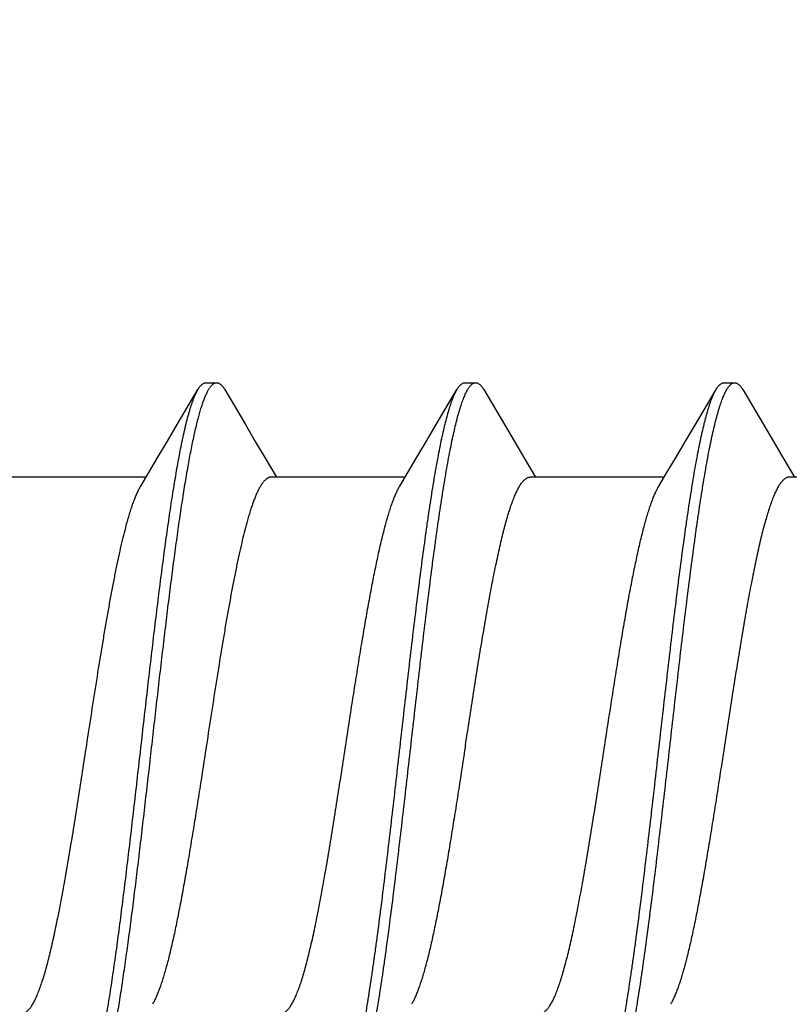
# Model space of a CAD drawing. Header units: feet. Extents: x -114 to 1432, y 355 to 669.
# Tile 157 of 195: x 1247.854 to 1248.257, y 486.052 to 486.568. Entities that reach past the tile are written whole.
import ezdxf

# ---------------------------------------------------------------- set-up
doc = ezdxf.new("R2010")
doc.units = ezdxf.units.FT
doc.header["$MEASUREMENT"] = 0
doc.layers.add('-HARDWARE', color=7, linetype='Continuous')
doc.layers.add('G-ANNO-DIM', color=2, linetype='Continuous')
doc.styles.add('Arial', font='arial.ttf')
doc.dimstyles.new('MS-16A', dxfattribs={"dimscale": 13, "dimtxt": 0.18, "dimasz": 0.18, "dimexe": 0.125, "dimexo": 0.0625, "dimgap": 0.03125, "dimtad": 1, "dimdec": 3, "dimzin": 3, "dimdsep": 46, "dimlunit": 4, "dimtxsty": 'Arial', "dimcen": 0.03125, "dimclrd": 2, "dimclre": 2, "dimclrt": 7, "dimadec": 1, "dimazin": 0, "dimtfac": 1, "dimtdec": 3, "dimtofl": 0, "dimtmove": 0, "dimatfit": 3, "dimfxl": 1, "dimtolj": 1, "dimtzin": 0, "dimarcsym": 0})

# ---------------------------------------------------------------- blocks, each defined once
blk = doc.blocks.new('*D636')
at = {"layer": 'Defpoints', "color": 0, "transparency": 16777216}
for p in [(1248.54362, 504.18809), (1239.0406, 456.18809), (1248.54362, 456.18809)]:
    blk.add_point(p, dxfattribs=at)
at = {"layer": 'G-ANNO-DIM', "color": 2, "lineweight": -2, "transparency": 16777216}
for p, q in [((1247.73112, 504.18809), (1237.4156, 504.18809)), ((1239.0406, 501.84809), (1239.0406, 458.52809)), ((1247.73112, 456.18809), (1237.4156, 456.18809))]:
    blk.add_line(p, q, dxfattribs=at)
at = {"layer": 'G-ANNO-DIM', "color": 2, "transparency": 16777216}
for points in [[(1238.6506, 501.84809), (1239.4306, 501.84809), (1239.0406, 504.18809)], [(1238.6506, 458.52809), (1239.4306, 458.52809), (1239.0406, 456.18809)]]:
    blk.add_solid(points, dxfattribs=at)
at = {"layer": 'G-ANNO-DIM', "color": 7, "transparency": 16777216, "insert": (1237.43961, 480.18809), "char_height": 2.34, "attachment_point": 5, "rotation": 90, "style": 'Arial'}
blk.add_mtext('\\A1;4\'-0"', dxfattribs=at)
blk = doc.blocks.new('2.5IN_LAGSCREW')
at = {"layer": '-HARDWARE', "color": 7}
for p, q in [((1218.85323, 512.07626), (1218.84762, 512.07626)), ((1218.98882, 512.07626), (1218.98321, 512.07626)), ((1219.12441, 512.07626), (1219.1188, 512.07626)), ((1218.86824, 512.05435), (1218.85743, 512.07268)), ((1219.00383, 512.05435), (1218.99302, 512.07268)), ((1219.13942, 512.05435), (1219.12861, 512.07268)), ((1218.82245, 512.03719), (1218.81629, 512.02684)), ((1218.95804, 512.03719), (1218.95188, 512.02684)), ((1219.09363, 512.03719), (1219.08747, 512.02684)), ((1218.74897, 512.02684), (1218.81908, 512.02684)), ((1218.88456, 512.02684), (1218.95467, 512.02684)), ((1219.02015, 512.02684), (1219.09026, 512.02684)), ((1219.15574, 512.02684), (1219.22585, 512.02684))]:
    blk.add_line(p, q, dxfattribs=at)
for points in [[(1218.84342, 512.07268), (1218.83259, 512.05431), (1218.82741, 512.04555), (1218.82245, 512.03719)], [(1218.97901, 512.07268), (1218.96818, 512.05431), (1218.963, 512.04555), (1218.95804, 512.03719)], [(1219.1146, 512.07268), (1219.10377, 512.05431), (1219.09859, 512.04555), (1219.09363, 512.03719)], [(1218.88738, 512.02211), (1218.88311, 512.02927), (1218.87838, 512.03723), (1218.87342, 512.04558), (1218.86824, 512.05435)], [(1219.02297, 512.02211), (1219.0187, 512.02927), (1219.01397, 512.03723), (1219.00901, 512.04558), (1219.00383, 512.05435)], [(1219.15856, 512.02211), (1219.15429, 512.02927), (1219.14956, 512.03723), (1219.1446, 512.04558), (1219.13942, 512.05435)]]:
    blk.add_lwpolyline(points, dxfattribs=at)
for points, knots in [([(1218.84762, 512.07626), (1218.84753, 512.07626), (1218.84735, 512.07625), (1218.84709, 512.07621), (1218.84683, 512.07614), (1218.84647, 512.076), (1218.84602, 512.07576), (1218.84549, 512.07536), (1218.84497, 512.07485), (1218.84444, 512.07423), (1218.84392, 512.0735), (1218.84359, 512.07297), (1218.84342, 512.07268)], [0, 0, 0, 0, 0.045699, 0.091915, 0.13915, 0.187871, 0.291339, 0.405275, 0.531794, 0.672418, 0.828233, 1, 1, 1, 1]), ([(1218.91122, 511.70032), (1218.91104, 511.70062), (1218.9107, 511.70124), (1218.9102, 511.70223), (1218.90971, 511.70332), (1218.90921, 511.70451), (1218.90872, 511.70579), (1218.90822, 511.70717), (1218.90772, 511.70865), (1218.90723, 511.71021), (1218.90673, 511.71188), (1218.90605, 511.71427), (1218.90521, 511.7175), (1218.90422, 511.72164), (1218.90323, 511.72612), (1218.90224, 511.73095), (1218.90125, 511.73611), (1218.90026, 511.74159), (1218.89927, 511.74737), (1218.89828, 511.75345), (1218.89728, 511.75981), (1218.89629, 511.76644), (1218.89495, 511.77578), (1218.89328, 511.788), (1218.8913, 511.80328), (1218.88932, 511.81927), (1218.88734, 511.83582), (1218.88536, 511.8528), (1218.88272, 511.87588), (1218.88009, 511.89906), (1218.87745, 511.92212), (1218.87547, 511.93906), (1218.87349, 511.95555), (1218.87151, 511.97147), (1218.86984, 511.98429), (1218.8685, 511.99416), (1218.86751, 512.00124), (1218.86652, 512.00806), (1218.86553, 512.01463), (1218.86453, 512.02093), (1218.86354, 512.02695), (1218.86255, 512.03266), (1218.86156, 512.03807), (1218.86057, 512.04316), (1218.85958, 512.04791), (1218.85859, 512.05232), (1218.8576, 512.05638), (1218.85676, 512.05954), (1218.85608, 512.06188), (1218.85558, 512.0635), (1218.85509, 512.06503), (1218.85459, 512.06646), (1218.85409, 512.0678), (1218.8536, 512.06904), (1218.8531, 512.07018), (1218.85261, 512.07123), (1218.85211, 512.07218), (1218.85162, 512.07303), (1218.85112, 512.07378), (1218.85062, 512.07444), (1218.85013, 512.07499), (1218.84963, 512.07545), (1218.84913, 512.07581), (1218.84863, 512.07607), (1218.84813, 512.07622), (1218.84779, 512.07626), (1218.84762, 512.07626)], [0, 0, 0, 0, 0.002665, 0.005556, 0.008677, 0.012029, 0.015615, 0.019435, 0.023489, 0.027776, 0.032297, 0.037049, 0.047241, 0.05834, 0.070327, 0.083182, 0.09688, 0.111395, 0.126699, 0.142762, 0.159551, 0.177033, 0.195172, 0.233269, 0.273528, 0.315616, 0.359183, 0.403864, 0.449287, 0.540835, 0.586194, 0.630769, 0.674188, 0.716089, 0.756123, 0.775336, 0.793959, 0.811954, 0.829284, 0.845914, 0.86181, 0.87694, 0.891275, 0.904787, 0.917449, 0.92924, 0.940138, 0.950126, 0.954774, 0.959191, 0.963374, 0.967323, 0.971039, 0.97452, 0.977769, 0.980787, 0.983576, 0.986141, 0.988487, 0.990622, 0.992557, 0.994308, 0.995894, 0.997345, 0.998699, 1, 1, 1, 1]), ([(1218.85743, 512.07268), (1218.85726, 512.07297), (1218.85693, 512.0735), (1218.85641, 512.07423), (1218.85588, 512.07485), (1218.85536, 512.07536), (1218.85483, 512.07576), (1218.85438, 512.076), (1218.85402, 512.07614), (1218.85376, 512.07621), (1218.8535, 512.07625), (1218.85332, 512.07626), (1218.85323, 512.07626)], [0, 0, 0, 0, 0.171769, 0.327582, 0.468207, 0.594726, 0.70866, 0.81213, 0.86085, 0.908085, 0.954301, 1, 1, 1, 1]), ([(1218.98321, 512.07626), (1218.98312, 512.07626), (1218.98294, 512.07625), (1218.98259, 512.07619), (1218.98214, 512.07605), (1218.98161, 512.07576), (1218.98108, 512.07536), (1218.98056, 512.07485), (1218.98003, 512.07423), (1218.97951, 512.0735), (1218.97918, 512.07297), (1218.97901, 512.07268)], [0, 0, 0, 0, 0.045704, 0.091926, 0.18778, 0.29126, 0.405209, 0.531741, 0.672382, 0.828214, 1, 1, 1, 1]), ([(1219.04681, 511.70032), (1219.04663, 511.70062), (1219.04629, 511.70124), (1219.04579, 511.70223), (1219.0453, 511.70332), (1219.0448, 511.70451), (1219.04431, 511.70579), (1219.04381, 511.70717), (1219.04331, 511.70865), (1219.04282, 511.71021), (1219.04232, 511.71188), (1219.04164, 511.71427), (1219.0408, 511.7175), (1219.03981, 511.72164), (1219.03882, 511.72612), (1219.03783, 511.73095), (1219.03684, 511.73611), (1219.03585, 511.74159), (1219.03486, 511.74737), (1219.03387, 511.75345), (1219.03287, 511.75981), (1219.03188, 511.76644), (1219.03054, 511.77578), (1219.02886, 511.788), (1219.02689, 511.80328), (1219.02491, 511.81927), (1219.02293, 511.83582), (1219.02095, 511.8528), (1219.01831, 511.87588), (1219.01568, 511.89906), (1219.01304, 511.92212), (1219.01106, 511.93906), (1219.00908, 511.95555), (1219.0071, 511.97147), (1219.00543, 511.98429), (1219.00409, 511.99416), (1219.0031, 512.00124), (1219.00211, 512.00806), (1219.00112, 512.01463), (1219.00012, 512.02093), (1218.99913, 512.02695), (1218.99814, 512.03266), (1218.99715, 512.03807), (1218.99616, 512.04316), (1218.99517, 512.04791), (1218.99418, 512.05232), (1218.99319, 512.05638), (1218.99235, 512.05954), (1218.99167, 512.06188), (1218.99117, 512.0635), (1218.99068, 512.06503), (1218.99018, 512.06646), (1218.98968, 512.0678), (1218.98919, 512.06904), (1218.98869, 512.07018), (1218.9882, 512.07123), (1218.9877, 512.07218), (1218.98721, 512.07303), (1218.98671, 512.07378), (1218.98621, 512.07444), (1218.98572, 512.07499), (1218.98522, 512.07545), (1218.98472, 512.07581), (1218.98422, 512.07607), (1218.98372, 512.07622), (1218.98337, 512.07626), (1218.98321, 512.07626)], [0, 0, 0, 0, 0.002665, 0.005556, 0.008677, 0.012029, 0.015615, 0.019435, 0.023489, 0.027776, 0.032297, 0.037049, 0.047241, 0.05834, 0.070327, 0.083182, 0.09688, 0.111395, 0.126699, 0.142762, 0.159551, 0.177033, 0.195172, 0.233269, 0.273528, 0.315616, 0.359183, 0.403864, 0.449287, 0.540835, 0.586194, 0.630769, 0.674188, 0.716089, 0.756123, 0.775336, 0.793959, 0.811954, 0.829284, 0.845914, 0.86181, 0.87694, 0.891275, 0.904787, 0.917449, 0.92924, 0.940138, 0.950126, 0.954774, 0.959191, 0.963374, 0.967323, 0.971039, 0.97452, 0.977769, 0.980787, 0.983576, 0.986141, 0.988487, 0.990622, 0.992557, 0.994308, 0.995894, 0.997345, 0.998699, 1, 1, 1, 1]), ([(1218.99302, 512.07268), (1218.99285, 512.07297), (1218.99252, 512.0735), (1218.992, 512.07423), (1218.99147, 512.07485), (1218.99095, 512.07536), (1218.99042, 512.07576), (1218.98989, 512.07605), (1218.98944, 512.07619), (1218.98909, 512.07625), (1218.98891, 512.07626), (1218.98882, 512.07626)], [0, 0, 0, 0, 0.171786, 0.327618, 0.46826, 0.594791, 0.70874, 0.812221, 0.908074, 0.954296, 1, 1, 1, 1]), ([(1219.1188, 512.07626), (1219.11871, 512.07626), (1219.11853, 512.07625), (1219.11827, 512.07621), (1219.11801, 512.07614), (1219.11765, 512.076), (1219.1172, 512.07576), (1219.11667, 512.07536), (1219.11615, 512.07485), (1219.11562, 512.07423), (1219.1151, 512.0735), (1219.11477, 512.07297), (1219.1146, 512.07268)], [0, 0, 0, 0, 0.045699, 0.091915, 0.13915, 0.18787, 0.29134, 0.405275, 0.531793, 0.672419, 0.828232, 1, 1, 1, 1]), ([(1219.13159, 512.04386), (1219.13133, 512.04514), (1219.13082, 512.04762), (1219.13002, 512.05121), (1219.12922, 512.05459), (1219.12842, 512.05773), (1219.12763, 512.06064), (1219.12683, 512.06331), (1219.12603, 512.06573), (1219.12535, 512.06759), (1219.12481, 512.06896), (1219.12441, 512.06989), (1219.12401, 512.07076), (1219.12361, 512.07157), (1219.12321, 512.07232), (1219.12281, 512.073), (1219.12241, 512.07362), (1219.12201, 512.07417), (1219.12161, 512.07466), (1219.12121, 512.07508), (1219.12081, 512.07544), (1219.12041, 512.07574), (1219.12001, 512.07597), (1219.11961, 512.07614), (1219.1192, 512.07624), (1219.11893, 512.07626), (1219.1188, 512.07626)], [0, 0, 0, 0, 0.108674, 0.211335, 0.307849, 0.398119, 0.48206, 0.559598, 0.630685, 0.695297, 0.725179, 0.753449, 0.780117, 0.805195, 0.828701, 0.850658, 0.871099, 0.890064, 0.907609, 0.923803, 0.93874, 0.952539, 0.965352, 0.977371, 0.988831, 1, 1, 1, 1]), ([(1219.12861, 512.07268), (1219.12844, 512.07297), (1219.12811, 512.0735), (1219.12759, 512.07423), (1219.12706, 512.07485), (1219.12654, 512.07536), (1219.12601, 512.07576), (1219.12556, 512.076), (1219.1252, 512.07614), (1219.12494, 512.07621), (1219.12468, 512.07625), (1219.1245, 512.07626), (1219.12441, 512.07626)], [0, 0, 0, 0, 0.171767, 0.327582, 0.468206, 0.594725, 0.708661, 0.812129, 0.86085, 0.908085, 0.954301, 1, 1, 1, 1]), ([(1218.92103, 511.69674), (1218.92086, 511.69674), (1218.92052, 511.69678), (1218.92002, 511.69694), (1218.91951, 511.69719), (1218.91901, 511.69755), (1218.91852, 511.69801), (1218.91802, 511.69856), (1218.91753, 511.69922), (1218.91703, 511.69997), (1218.91653, 511.70082), (1218.91604, 511.70177), (1218.91554, 511.70282), (1218.91505, 511.70397), (1218.91455, 511.70521), (1218.91406, 511.70654), (1218.91356, 511.70798), (1218.91306, 511.7095), (1218.91257, 511.71112), (1218.91189, 511.71346), (1218.91105, 511.71662), (1218.91006, 511.72068), (1218.90907, 511.72509), (1218.90808, 511.72985), (1218.90709, 511.73493), (1218.90609, 511.74034), (1218.9051, 511.74606), (1218.90411, 511.75207), (1218.90312, 511.75837), (1218.90213, 511.76494), (1218.90114, 511.77177), (1218.90014, 511.77884), (1218.8988, 511.78871), (1218.89713, 511.80154), (1218.89516, 511.81745), (1218.89318, 511.83395), (1218.8912, 511.85089), (1218.88855, 511.87395), (1218.88593, 511.89712), (1218.88328, 511.9202), (1218.8813, 511.93718), (1218.87932, 511.95374), (1218.87735, 511.96972), (1218.87537, 511.985), (1218.8737, 511.99723), (1218.87235, 512.00656), (1218.87136, 512.01319), (1218.87037, 512.01955), (1218.86938, 512.02563), (1218.86839, 512.03141), (1218.86739, 512.03689), (1218.8664, 512.04205), (1218.86541, 512.04688), (1218.86442, 512.05137), (1218.86343, 512.05551), (1218.86259, 512.05873), (1218.86191, 512.06113), (1218.86142, 512.06279), (1218.86092, 512.06436), (1218.86042, 512.06583), (1218.85993, 512.06721), (1218.85943, 512.06849), (1218.85894, 512.06968), (1218.85844, 512.07077), (1218.85795, 512.07177), (1218.8576, 512.07239), (1218.85743, 512.07268)], [0, 0, 0, 0, 0.001301, 0.002655, 0.004106, 0.005692, 0.007443, 0.009378, 0.011513, 0.013859, 0.016424, 0.019213, 0.022231, 0.02548, 0.028961, 0.032677, 0.036626, 0.040809, 0.045226, 0.049874, 0.059862, 0.07076, 0.082551, 0.095213, 0.108725, 0.12306, 0.13819, 0.154086, 0.170716, 0.188046, 0.206041, 0.224664, 0.243877, 0.283911, 0.325812, 0.369231, 0.413806, 0.459165, 0.550713, 0.596136, 0.640817, 0.684384, 0.726472, 0.766731, 0.804828, 0.822967, 0.840449, 0.857238, 0.873301, 0.888605, 0.90312, 0.916818, 0.929673, 0.94166, 0.952759, 0.962951, 0.967703, 0.972224, 0.976511, 0.980565, 0.984385, 0.987971, 0.991323, 0.994444, 0.997335, 1, 1, 1, 1]), ([(1219.05662, 511.69674), (1219.05645, 511.69674), (1219.05611, 511.69678), (1219.05561, 511.69694), (1219.0551, 511.69719), (1219.0546, 511.69755), (1219.05411, 511.69801), (1219.05361, 511.69856), (1219.05312, 511.69922), (1219.05262, 511.69997), (1219.05212, 511.70082), (1219.05163, 511.70177), (1219.05113, 511.70282), (1219.05064, 511.70397), (1219.05014, 511.70521), (1219.04965, 511.70654), (1219.04915, 511.70798), (1219.04865, 511.7095), (1219.04816, 511.71112), (1219.04748, 511.71346), (1219.04664, 511.71662), (1219.04565, 511.72068), (1219.04466, 511.72509), (1219.04367, 511.72985), (1219.04268, 511.73493), (1219.04168, 511.74034), (1219.04069, 511.74606), (1219.0397, 511.75207), (1219.03871, 511.75837), (1219.03772, 511.76494), (1219.03673, 511.77177), (1219.03573, 511.77884), (1219.03439, 511.78871), (1219.03272, 511.80154), (1219.03074, 511.81745), (1219.02877, 511.83395), (1219.02679, 511.85089), (1219.02414, 511.87395), (1219.02152, 511.89712), (1219.01887, 511.9202), (1219.01689, 511.93718), (1219.01491, 511.95374), (1219.01294, 511.96972), (1219.01096, 511.985), (1219.00929, 511.99723), (1219.00794, 512.00656), (1219.00695, 512.01319), (1219.00596, 512.01955), (1219.00497, 512.02563), (1219.00398, 512.03141), (1219.00298, 512.03689), (1219.00199, 512.04205), (1219.001, 512.04688), (1219.00001, 512.05137), (1218.99902, 512.05551), (1218.99818, 512.05873), (1218.9975, 512.06113), (1218.99701, 512.06279), (1218.99651, 512.06436), (1218.99601, 512.06583), (1218.99552, 512.06721), (1218.99502, 512.06849), (1218.99453, 512.06968), (1218.99403, 512.07077), (1218.99354, 512.07177), (1218.99319, 512.07239), (1218.99302, 512.07268)], [0, 0, 0, 0, 0.001301, 0.002655, 0.004106, 0.005692, 0.007443, 0.009378, 0.011513, 0.013859, 0.016424, 0.019213, 0.022231, 0.02548, 0.028961, 0.032677, 0.036626, 0.040809, 0.045226, 0.049874, 0.059862, 0.07076, 0.082551, 0.095213, 0.108725, 0.12306, 0.13819, 0.154086, 0.170716, 0.188046, 0.206041, 0.224664, 0.243877, 0.283911, 0.325812, 0.369231, 0.413806, 0.459165, 0.550713, 0.596136, 0.640817, 0.684384, 0.726472, 0.766731, 0.804828, 0.822967, 0.840449, 0.857238, 0.873301, 0.888605, 0.90312, 0.916818, 0.929673, 0.94166, 0.952759, 0.962951, 0.967703, 0.972224, 0.976511, 0.980565, 0.984385, 0.987971, 0.991323, 0.994444, 0.997335, 1, 1, 1, 1]), ([(1219.13721, 512.04386), (1219.13686, 512.04556), (1219.13617, 512.04882), (1219.1351, 512.0535), (1219.13419, 512.05714), (1219.13346, 512.05984), (1219.13292, 512.06171), (1219.13239, 512.06347), (1219.13185, 512.06512), (1219.13131, 512.06665), (1219.13078, 512.06808), (1219.13024, 512.0694), (1219.1297, 512.0706), (1219.12917, 512.07168), (1219.1288, 512.07236), (1219.12861, 512.07268)], [0, 0, 0, 0, 0.172244, 0.331451, 0.477293, 0.545123, 0.609521, 0.670465, 0.727939, 0.781933, 0.832445, 0.879483, 0.923063, 0.963218, 1, 1, 1, 1]), ([(1219.1824, 511.70032), (1219.18226, 511.70055), (1219.18199, 511.70104), (1219.18159, 511.70181), (1219.18119, 511.70264), (1219.1808, 511.70354), (1219.1804, 511.70449), (1219.17986, 511.70588), (1219.17918, 511.70778), (1219.17839, 511.71024), (1219.1776, 511.71294), (1219.17681, 511.71587), (1219.17602, 511.71903), (1219.17523, 511.72242), (1219.17444, 511.72603), (1219.17364, 511.72986), (1219.17285, 511.7339), (1219.17206, 511.73814), (1219.17127, 511.74259), (1219.17047, 511.74723), (1219.1694, 511.75379), (1219.16806, 511.76242), (1219.16648, 511.77328), (1219.1649, 511.78475), (1219.16331, 511.79677), (1219.16173, 511.80927), (1219.16015, 511.82219), (1219.15857, 511.83546), (1219.15644, 511.85364), (1219.15381, 511.87669), (1219.15118, 511.89982), (1219.14907, 511.91828), (1219.14748, 511.93192), (1219.1459, 511.94532), (1219.14432, 511.95839), (1219.14274, 511.97108), (1219.14115, 511.98331), (1219.13957, 511.99501), (1219.13799, 512.00613), (1219.13641, 512.01661), (1219.13507, 512.0249), (1219.13399, 512.03117), (1219.1332, 512.03558), (1219.13241, 512.03979), (1219.13187, 512.04253), (1219.13159, 512.04386)], [0, 0, 0, 0, 0.002329, 0.004816, 0.007464, 0.010275, 0.013249, 0.016387, 0.023158, 0.030586, 0.038671, 0.047405, 0.056782, 0.066792, 0.077425, 0.088669, 0.10051, 0.112935, 0.125927, 0.139471, 0.15355, 0.183238, 0.214838, 0.248184, 0.283101, 0.319405, 0.356903, 0.395396, 0.434679, 0.514773, 0.595477, 0.635519, 0.675069, 0.713917, 0.751854, 0.78868, 0.824198, 0.858222, 0.89057, 0.921074, 0.949576, 0.963029, 0.975928, 0.988258, 1, 1, 1, 1]), ([(1219.19221, 511.69674), (1219.19206, 511.69674), (1219.19177, 511.69677), (1219.19133, 511.69689), (1219.1909, 511.69708), (1219.19047, 511.69735), (1219.19004, 511.69769), (1219.18961, 511.6981), (1219.18918, 511.69859), (1219.18875, 511.69916), (1219.18832, 511.6998), (1219.18789, 511.70051), (1219.18746, 511.70129), (1219.18704, 511.70215), (1219.18661, 511.70308), (1219.18618, 511.70409), (1219.18575, 511.70516), (1219.18516, 511.70674), (1219.18443, 511.70888), (1219.18373, 511.71116), (1219.18317, 511.71311), (1219.18259, 511.71525), (1219.18186, 511.71808), (1219.18101, 511.72169), (1219.18015, 511.72556), (1219.17929, 511.72968), (1219.17843, 511.73405), (1219.17758, 511.73867), (1219.17672, 511.74351), (1219.17586, 511.74859), (1219.17469, 511.75578), (1219.17324, 511.76527), (1219.17153, 511.77723), (1219.16982, 511.78989), (1219.16811, 511.80315), (1219.1664, 511.81694), (1219.16469, 511.83118), (1219.16297, 511.84576), (1219.16068, 511.86564), (1219.1584, 511.88567), (1219.15612, 511.90573), (1219.15441, 511.92066), (1219.15269, 511.93537), (1219.15098, 511.94977), (1219.14927, 511.96377), (1219.14756, 511.97728), (1219.14584, 511.99021), (1219.14413, 512.00249), (1219.14269, 512.01227), (1219.14152, 512.01971), (1219.14066, 512.02498), (1219.1398, 512.03003), (1219.13895, 512.03485), (1219.13809, 512.03944), (1219.1375, 512.04242), (1219.13721, 512.04386)], [0, 0, 0, 0, 0.00122, 0.002477, 0.003803, 0.005228, 0.006775, 0.00846, 0.010299, 0.0123, 0.014472, 0.01682, 0.019349, 0.022062, 0.024962, 0.028049, 0.031326, 0.034792, 0.042293, 0.050553, 0.054966, 0.059566, 0.069322, 0.079813, 0.091024, 0.102941, 0.115547, 0.128826, 0.142757, 0.157321, 0.172494, 0.204582, 0.238823, 0.27501, 0.312917, 0.352311, 0.392945, 0.434566, 0.476915, 0.562732, 0.605662, 0.64825, 0.690228, 0.731333, 0.77131, 0.80991, 0.846891, 0.882026, 0.915098, 0.930797, 0.945905, 0.9604, 0.974261, 0.987468, 1, 1, 1, 1]), ([(1218.81908, 512.02684), (1218.81926, 512.02684), (1218.81962, 512.02681), (1218.82016, 512.02668), (1218.82069, 512.02646), (1218.82122, 512.02616), (1218.82175, 512.02578), (1218.82228, 512.02531), (1218.82281, 512.02476), (1218.82334, 512.02413), (1218.82387, 512.02341), (1218.8244, 512.02262), (1218.82493, 512.02174), (1218.82546, 512.02078), (1218.82599, 512.01973), (1218.82651, 512.01861), (1218.82704, 512.01741), (1218.82757, 512.01613), (1218.8281, 512.01478), (1218.82882, 512.01282), (1218.82972, 512.01018), (1218.83078, 512.00679), (1218.83183, 512.0031), (1218.83289, 511.99914), (1218.83394, 511.9949), (1218.835, 511.99041), (1218.83606, 511.98566), (1218.83712, 511.98067), (1218.83817, 511.97546), (1218.83923, 511.97004), (1218.84029, 511.96441), (1218.84134, 511.95859), (1218.84277, 511.95051), (1218.84455, 511.94004), (1218.84666, 511.92711), (1218.84876, 511.91379), (1218.85087, 511.90021), (1218.85228, 511.89109), (1218.85298, 511.8865)], [0, 0, 0, 0, 0.003625, 0.007342, 0.011232, 0.015371, 0.019817, 0.02462, 0.029816, 0.035434, 0.041496, 0.048019, 0.055015, 0.062492, 0.070456, 0.078913, 0.087863, 0.097308, 0.107248, 0.117681, 0.140014, 0.164281, 0.190444, 0.218455, 0.24826, 0.279799, 0.313003, 0.347801, 0.384116, 0.421866, 0.460966, 0.501325, 0.542853, 0.629022, 0.718672, 0.810966, 0.905036, 1, 1, 1, 1]), ([(1218.98857, 511.8865), (1218.98787, 511.89109), (1218.98646, 511.90021), (1218.98435, 511.91379), (1218.98225, 511.92711), (1218.98014, 511.94004), (1218.97836, 511.95051), (1218.97693, 511.95859), (1218.97588, 511.96441), (1218.97482, 511.97004), (1218.97376, 511.97546), (1218.9727, 511.98067), (1218.97165, 511.98566), (1218.97059, 511.99041), (1218.96953, 511.9949), (1218.96848, 511.99914), (1218.96742, 512.0031), (1218.96637, 512.00679), (1218.96531, 512.01018), (1218.96441, 512.01282), (1218.96369, 512.01478), (1218.96316, 512.01613), (1218.96263, 512.01741), (1218.9621, 512.01861), (1218.96158, 512.01973), (1218.96105, 512.02078), (1218.96052, 512.02174), (1218.95999, 512.02262), (1218.95946, 512.02341), (1218.95893, 512.02413), (1218.9584, 512.02476), (1218.95787, 512.02531), (1218.95734, 512.02578), (1218.95681, 512.02616), (1218.95628, 512.02646), (1218.95575, 512.02668), (1218.95521, 512.02681), (1218.95485, 512.02684), (1218.95467, 512.02684)], [0, 0, 0, 0, 0.094964, 0.189034, 0.281328, 0.370978, 0.457147, 0.498675, 0.539034, 0.578134, 0.615884, 0.652199, 0.686997, 0.720201, 0.75174, 0.781545, 0.809556, 0.835719, 0.859986, 0.882319, 0.892752, 0.902692, 0.912137, 0.921087, 0.929544, 0.937508, 0.944985, 0.951981, 0.958504, 0.964566, 0.970184, 0.97538, 0.980183, 0.984629, 0.988768, 0.992658, 0.996375, 1, 1, 1, 1]), ([(1219.09026, 512.02684), (1219.0904, 512.02684), (1219.09067, 512.02682), (1219.09107, 512.02675), (1219.09147, 512.02663), (1219.09187, 512.02645), (1219.09227, 512.02624), (1219.09267, 512.02597), (1219.09307, 512.02566), (1219.09347, 512.02529), (1219.09387, 512.02488), (1219.09427, 512.02443), (1219.09467, 512.02392), (1219.09522, 512.02317), (1219.0959, 512.0221), (1219.0967, 512.02067), (1219.0975, 512.01906), (1219.09829, 512.01726), (1219.09909, 512.01529), (1219.09989, 512.01314), (1219.10069, 512.01081), (1219.10148, 512.00832), (1219.10228, 512.00566), (1219.1028, 512.00382), (1219.10306, 512.00288)], [0, 0, 0, 0, 0.014191, 0.028585, 0.043379, 0.05875, 0.07486, 0.091845, 0.109821, 0.128887, 0.149121, 0.17059, 0.193346, 0.217434, 0.269724, 0.327672, 0.391395, 0.460955, 0.536373, 0.617633, 0.704694, 0.797499, 0.895972, 1, 1, 1, 1]), ([(1218.91566, 511.8865), (1218.91449, 511.89413), (1218.91274, 511.90551), (1218.91038, 511.92057), (1218.90862, 511.93156), (1218.90686, 511.94226), (1218.9051, 511.95258), (1218.90334, 511.96246), (1218.90158, 511.97183), (1218.90009, 511.97929), (1218.89889, 511.98496), (1218.89801, 511.98896), (1218.89712, 511.9928), (1218.89624, 511.99646), (1218.89536, 511.99993), (1218.89448, 512.00322), (1218.8936, 512.0063), (1218.89272, 512.00919), (1218.89183, 512.01187), (1218.89095, 512.01435), (1218.89007, 512.0166), (1218.88919, 512.01864), (1218.88831, 512.02047), (1218.88769, 512.02159), (1218.88738, 512.02211)], [0, 0, 0, 0, 0.166713, 0.248705, 0.329069, 0.407282, 0.482834, 0.555238, 0.624027, 0.688765, 0.719486, 0.749045, 0.777396, 0.804498, 0.830311, 0.854798, 0.877927, 0.899668, 0.919997, 0.938894, 0.956344, 0.972342, 0.986889, 1, 1, 1, 1]), ([(1219.05125, 511.8865), (1219.05008, 511.89413), (1219.04833, 511.90551), (1219.04597, 511.92057), (1219.04421, 511.93156), (1219.04245, 511.94226), (1219.04069, 511.95258), (1219.03893, 511.96246), (1219.03717, 511.97183), (1219.03568, 511.97929), (1219.03448, 511.98496), (1219.0336, 511.98896), (1219.03271, 511.9928), (1219.03183, 511.99646), (1219.03095, 511.99993), (1219.03007, 512.00322), (1219.02919, 512.0063), (1219.0283, 512.00919), (1219.02742, 512.01187), (1219.02654, 512.01435), (1219.02566, 512.0166), (1219.02478, 512.01864), (1219.0239, 512.02047), (1219.02328, 512.02159), (1219.02297, 512.02211)], [0, 0, 0, 0, 0.166713, 0.248705, 0.329069, 0.407282, 0.482834, 0.555238, 0.624027, 0.688765, 0.719486, 0.749045, 0.777396, 0.804498, 0.830311, 0.854798, 0.877927, 0.899668, 0.919997, 0.938894, 0.956344, 0.972342, 0.986889, 1, 1, 1, 1]), ([(1219.16574, 512.00288), (1219.16545, 512.00393), (1219.16487, 512.00598), (1219.16398, 512.00893), (1219.16308, 512.01167), (1219.16219, 512.0142), (1219.16129, 512.0165), (1219.1604, 512.01858), (1219.15951, 512.02044), (1219.15888, 512.02158), (1219.15856, 512.02211)], [0, 0, 0, 0, 0.159606, 0.309591, 0.449752, 0.579953, 0.700096, 0.810126, 0.910061, 1, 1, 1, 1]), ([(1219.10306, 512.00288), (1219.10352, 512.00121), (1219.10443, 511.99774), (1219.10574, 511.99233), (1219.10706, 511.98651), (1219.10837, 511.98033), (1219.10969, 511.97379), (1219.111, 511.96693), (1219.11232, 511.95977), (1219.11363, 511.95233), (1219.11495, 511.94465), (1219.11672, 511.93401), (1219.11892, 511.9203), (1219.12154, 511.90353), (1219.12328, 511.89221), (1219.12416, 511.8865)], [0, 0, 0, 0, 0.043759, 0.090925, 0.141346, 0.194853, 0.251261, 0.310376, 0.371988, 0.435878, 0.501816, 0.569566, 0.709513, 0.853691, 1, 1, 1, 1]), ([(1219.18684, 511.8865), (1219.18597, 511.89221), (1219.18422, 511.90353), (1219.18161, 511.9203), (1219.1794, 511.93401), (1219.17763, 511.94465), (1219.17631, 511.95233), (1219.175, 511.95977), (1219.17368, 511.96693), (1219.17237, 511.97379), (1219.17105, 511.98033), (1219.16974, 511.98651), (1219.16842, 511.99233), (1219.16711, 511.99774), (1219.1662, 512.00121), (1219.16574, 512.00288)], [0, 0, 0, 0, 0.146309, 0.290487, 0.430434, 0.498184, 0.564122, 0.628012, 0.689624, 0.748739, 0.805147, 0.858654, 0.909075, 0.956241, 1, 1, 1, 1]), ([(1218.85298, 511.8865), (1218.85416, 511.87887), (1218.85591, 511.86749), (1218.85827, 511.85244), (1218.86003, 511.84144), (1218.86179, 511.83074), (1218.86355, 511.82042), (1218.86531, 511.81054), (1218.86707, 511.80117), (1218.86856, 511.79371), (1218.86976, 511.78805), (1218.87064, 511.78404), (1218.87152, 511.7802), (1218.8724, 511.77655), (1218.87329, 511.77307), (1218.87417, 511.76979), (1218.87505, 511.7667), (1218.87593, 511.76381), (1218.87681, 511.76113), (1218.87769, 511.75866), (1218.87857, 511.7564), (1218.87945, 511.75436), (1218.88033, 511.75254), (1218.88095, 511.75141), (1218.88126, 511.75089)], [0, 0, 0, 0, 0.166713, 0.248705, 0.329069, 0.407282, 0.482834, 0.555238, 0.624027, 0.688765, 0.719486, 0.749045, 0.777396, 0.804498, 0.830311, 0.854798, 0.877927, 0.899668, 0.919997, 0.938894, 0.956344, 0.972342, 0.986889, 1, 1, 1, 1]), ([(1218.94956, 511.74617), (1218.94938, 511.74617), (1218.94902, 511.7462), (1218.94849, 511.74633), (1218.94796, 511.74654), (1218.94742, 511.74684), (1218.94689, 511.74722), (1218.94636, 511.74769), (1218.94583, 511.74824), (1218.9453, 511.74887), (1218.94477, 511.74959), (1218.94425, 511.75039), (1218.94372, 511.75127), (1218.94319, 511.75223), (1218.94266, 511.75327), (1218.94213, 511.75439), (1218.9416, 511.75559), (1218.94107, 511.75687), (1218.94054, 511.75823), (1218.93982, 511.76018), (1218.93892, 511.76282), (1218.93787, 511.76622), (1218.93681, 511.7699), (1218.93576, 511.77387), (1218.9347, 511.7781), (1218.93364, 511.7826), (1218.93259, 511.78734), (1218.93153, 511.79233), (1218.93047, 511.79754), (1218.92942, 511.80297), (1218.92836, 511.8086), (1218.9273, 511.81441), (1218.92587, 511.82249), (1218.9241, 511.83296), (1218.92199, 511.84589), (1218.91988, 511.85921), (1218.91777, 511.87279), (1218.91637, 511.88192), (1218.91566, 511.8865)], [0, 0, 0, 0, 0.003625, 0.007342, 0.011232, 0.015371, 0.019817, 0.02462, 0.029816, 0.035434, 0.041496, 0.048019, 0.055015, 0.062492, 0.070456, 0.078913, 0.087863, 0.097308, 0.107248, 0.117681, 0.140014, 0.164281, 0.190444, 0.218455, 0.24826, 0.279799, 0.313003, 0.347801, 0.384116, 0.421866, 0.460966, 0.501325, 0.542853, 0.629022, 0.718672, 0.810966, 0.905036, 1, 1, 1, 1]), ([(1218.98857, 511.8865), (1218.98974, 511.87887), (1218.99149, 511.86749), (1218.99386, 511.85244), (1218.99562, 511.84144), (1218.99738, 511.83074), (1218.99914, 511.82042), (1219.0009, 511.81054), (1219.00266, 511.80117), (1219.00415, 511.79371), (1219.00535, 511.78805), (1219.00623, 511.78404), (1219.00711, 511.7802), (1219.00799, 511.77655), (1219.00887, 511.77307), (1219.00976, 511.76979), (1219.01064, 511.7667), (1219.01152, 511.76381), (1219.0124, 511.76113), (1219.01328, 511.75866), (1219.01416, 511.7564), (1219.01504, 511.75436), (1219.01592, 511.75254), (1219.01654, 511.75141), (1219.01685, 511.75089)], [0, 0, 0, 0, 0.166713, 0.248705, 0.329069, 0.407282, 0.482834, 0.555238, 0.624027, 0.688765, 0.719486, 0.749045, 0.777396, 0.804498, 0.830311, 0.854798, 0.877927, 0.899668, 0.919997, 0.938894, 0.956344, 0.972342, 0.986889, 1, 1, 1, 1]), ([(1219.08515, 511.74617), (1219.08497, 511.74617), (1219.08461, 511.7462), (1219.08408, 511.74633), (1219.08354, 511.74654), (1219.08301, 511.74684), (1219.08248, 511.74722), (1219.08195, 511.74769), (1219.08142, 511.74824), (1219.08089, 511.74887), (1219.08036, 511.74959), (1219.07984, 511.75039), (1219.07931, 511.75127), (1219.07878, 511.75223), (1219.07825, 511.75327), (1219.07772, 511.75439), (1219.07719, 511.75559), (1219.07666, 511.75687), (1219.07613, 511.75823), (1219.07541, 511.76018), (1219.07451, 511.76282), (1219.07346, 511.76622), (1219.0724, 511.7699), (1219.07135, 511.77387), (1219.07029, 511.7781), (1219.06923, 511.7826), (1219.06818, 511.78734), (1219.06712, 511.79233), (1219.06606, 511.79754), (1219.06501, 511.80297), (1219.06395, 511.8086), (1219.06289, 511.81441), (1219.06146, 511.82249), (1219.05969, 511.83296), (1219.05758, 511.84589), (1219.05547, 511.85921), (1219.05336, 511.87279), (1219.05196, 511.88192), (1219.05125, 511.8865)], [0, 0, 0, 0, 0.003625, 0.007342, 0.011232, 0.015371, 0.019817, 0.02462, 0.029816, 0.035434, 0.041496, 0.048019, 0.055015, 0.062492, 0.070456, 0.078913, 0.087863, 0.097308, 0.107248, 0.117681, 0.140014, 0.164281, 0.190444, 0.218455, 0.24826, 0.279799, 0.313003, 0.347801, 0.384116, 0.421866, 0.460966, 0.501325, 0.542853, 0.629022, 0.718672, 0.810966, 0.905036, 1, 1, 1, 1]), ([(1219.12416, 511.8865), (1219.12533, 511.87887), (1219.12708, 511.86749), (1219.12945, 511.85244), (1219.13121, 511.84144), (1219.13297, 511.83074), (1219.13473, 511.82042), (1219.13649, 511.81054), (1219.13825, 511.80117), (1219.13974, 511.79371), (1219.14094, 511.78805), (1219.14182, 511.78404), (1219.1427, 511.7802), (1219.14358, 511.77655), (1219.14446, 511.77307), (1219.14535, 511.76979), (1219.14623, 511.7667), (1219.14711, 511.76381), (1219.14799, 511.76113), (1219.14887, 511.75866), (1219.14975, 511.7564), (1219.15063, 511.75436), (1219.15151, 511.75254), (1219.15213, 511.75141), (1219.15244, 511.75089)], [0, 0, 0, 0, 0.166713, 0.248705, 0.329069, 0.407282, 0.482834, 0.555238, 0.624027, 0.688765, 0.719486, 0.749045, 0.777396, 0.804498, 0.830311, 0.854798, 0.877927, 0.899668, 0.919997, 0.938894, 0.956344, 0.972342, 0.986889, 1, 1, 1, 1]), ([(1219.22074, 511.74617), (1219.22056, 511.74617), (1219.2202, 511.7462), (1219.21967, 511.74633), (1219.21913, 511.74654), (1219.2186, 511.74684), (1219.21807, 511.74722), (1219.21754, 511.74769), (1219.21701, 511.74824), (1219.21648, 511.74887), (1219.21595, 511.74959), (1219.21543, 511.75039), (1219.2149, 511.75127), (1219.21437, 511.75223), (1219.21384, 511.75327), (1219.21331, 511.75439), (1219.21278, 511.75559), (1219.21225, 511.75687), (1219.21172, 511.75823), (1219.211, 511.76018), (1219.2101, 511.76282), (1219.20905, 511.76622), (1219.20799, 511.7699), (1219.20694, 511.77387), (1219.20588, 511.7781), (1219.20482, 511.7826), (1219.20377, 511.78734), (1219.20271, 511.79233), (1219.20165, 511.79754), (1219.20059, 511.80297), (1219.19954, 511.8086), (1219.19848, 511.81441), (1219.19705, 511.82249), (1219.19528, 511.83296), (1219.19317, 511.84589), (1219.19106, 511.85921), (1219.18895, 511.87279), (1219.18755, 511.88192), (1219.18684, 511.8865)], [0, 0, 0, 0, 0.003625, 0.007342, 0.011232, 0.015371, 0.019817, 0.02462, 0.029816, 0.035434, 0.041496, 0.048019, 0.055015, 0.062492, 0.070456, 0.078913, 0.087863, 0.097308, 0.107248, 0.117681, 0.140014, 0.164281, 0.190444, 0.218455, 0.24826, 0.279799, 0.313003, 0.347801, 0.384116, 0.421866, 0.460966, 0.501325, 0.542853, 0.629022, 0.718672, 0.810966, 0.905036, 1, 1, 1, 1])]:
    blk.add_open_spline(points, degree=3, knots=knots, dxfattribs=at)

msp = doc.modelspace()

# ---------------------------------------------------------------- block references
at = {"layer": '-HARDWARE', "xscale": -1}
msp.add_blockref('2.5IN_LAGSCREW', (2467.07624, -25.69841), dxfattribs=at)

# ---------------------------------------------------------------- dimensions: what is measured, and where the dimension line sits
at = {"layer": 'G-ANNO-DIM'}
dim = msp.add_linear_dim(base=(1239.0406, 456.18809), p1=(1248.54362, 504.18809), p2=(1248.54362, 456.18809), angle=90, dimstyle='MS-16A', dxfattribs=at)
dim.commit()
dim.dimension.update_dxf_attribs({"geometry": '*D636', "text_midpoint": (1239.0406, 480.18809), "dimtype": 160})

doc.saveas('drawing.dxf')
